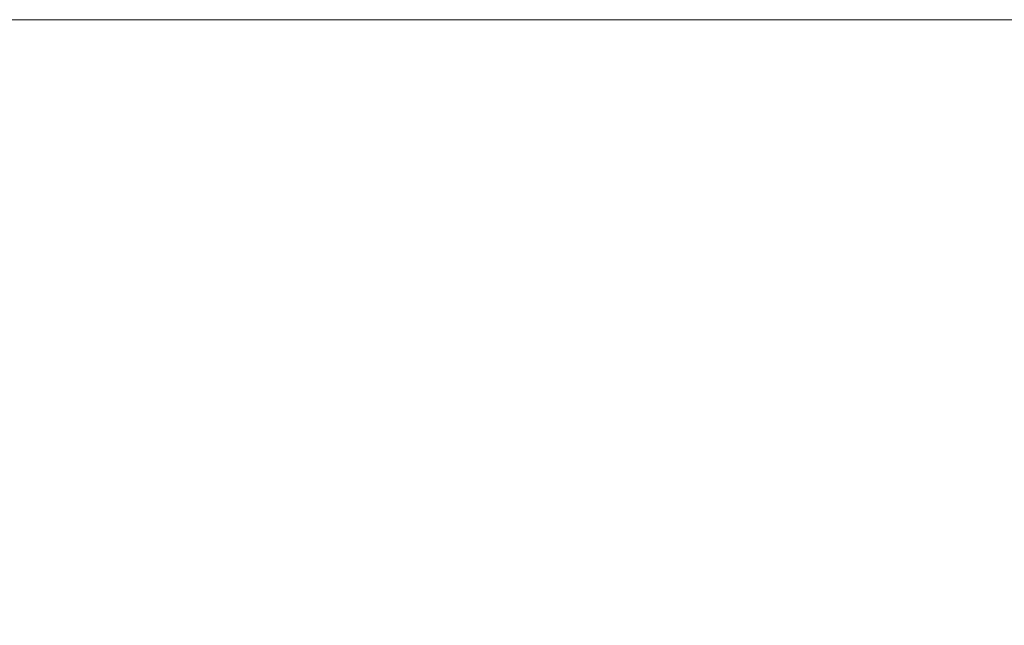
# Paper-space layout 'A4_1_100' of a CAD drawing. Extents: x -5 to 210, y -5 to 292.
# Tile 15 of 30: x 42.64 to 50.12, y 31.38 to 35.99. Entities that reach past the tile are written whole.
import ezdxf
from ezdxf.enums import TextEntityAlignment as Align

# ---------------------------------------------------------------- set-up
doc = ezdxf.new("R2010")
doc.units = 0
doc.layers.get('0').update_dxf_attribs({"lineweight": 0})
doc.layers.add('_Ansichtsfenster', color=40, linetype='Continuous', lineweight=0)
doc.layers.add('B_TXT_PLK_BLR', color=7, linetype='Continuous', lineweight=0)
doc.styles.add('Arial', font='arial.ttf')

# ---------------------------------------------------------------- blocks, each defined once
blk = doc.blocks.new('MN PLANSTEMPEL_A4')
blk.add_lwpolyline([(99.0218, -20.6306), (99.0218, 15.3694), (-1.6516, 15.3694), (-1.6516, -20.6306)], close=True)
at = {"layer": 'B_TXT_PLK_BLR', "linetype": 'Continuous', "lineweight": 0, "style": 'Arial'}
for tag, p in [('BAUWERK1_001', (99.4901, 11.93)), ('PLANEBENE1_001', (129.7719, 11.9297)), ('PHASE', (159.9419, 11.9446)), ('PLANEBENE2_001', (129.7719, 8.7183)), ('ZEICHNUNG', (129.8659, 1.36)), ('FACHPLANER', (99.9118, 1.323)), ('PLANART', (159.9833, 1.3302)), ('PLANER_001', (-0.2074, -0.0341)), ('PROJEKT', (-0.1407, -16.5168))]:
    blk.add_attdef(tag, p, '', height=2, dxfattribs=at)
for tag, p in [('BAUWERK2', (99.6388, 10.7446)), ('FACHPLANER', (0, -6.0168))]:
    blk.add_attdef(tag, text='', height=2, dxfattribs=at).set_placement(p, align=Align.TOP_LEFT)
for tag, p in [('FORMAT', (106.1944, -4.8911)), ('MASSTAB', (121.6283, -4.9675)), ('DATUM', (174.231, -4.9689)), ('ZÄHLUNG', (181.5627, -10.6274)), ('STANDORT', (106.5392, -10.8331)), ('GESAMTANLAGE', (121.5691, -10.8331)), ('PLANEBENE', (151.5627, -10.8331)), ('FELDRASTER', (166.5627, -10.8331)), ('LPHASE', (106.5392, -16.8331)), ('FACHPLANER', (121.5691, -16.8331)), ('STATUS', (166.5627, -16.8331)), ('INDEX', (181.5627, -16.8331))]:
    blk.add_attdef(tag, text='', height=2, dxfattribs=at).set_placement(p, align=Align.MIDDLE)

psp = doc.layouts.new('A4_1_100')

# ---------------------------------------------------------------- block references
at = {"layer": '_Ansichtsfenster'}
psp.add_blockref('MN PLANSTEMPEL_A4', (10.7573, 20.618), dxfattribs=at)

doc.saveas('drawing.dxf')
